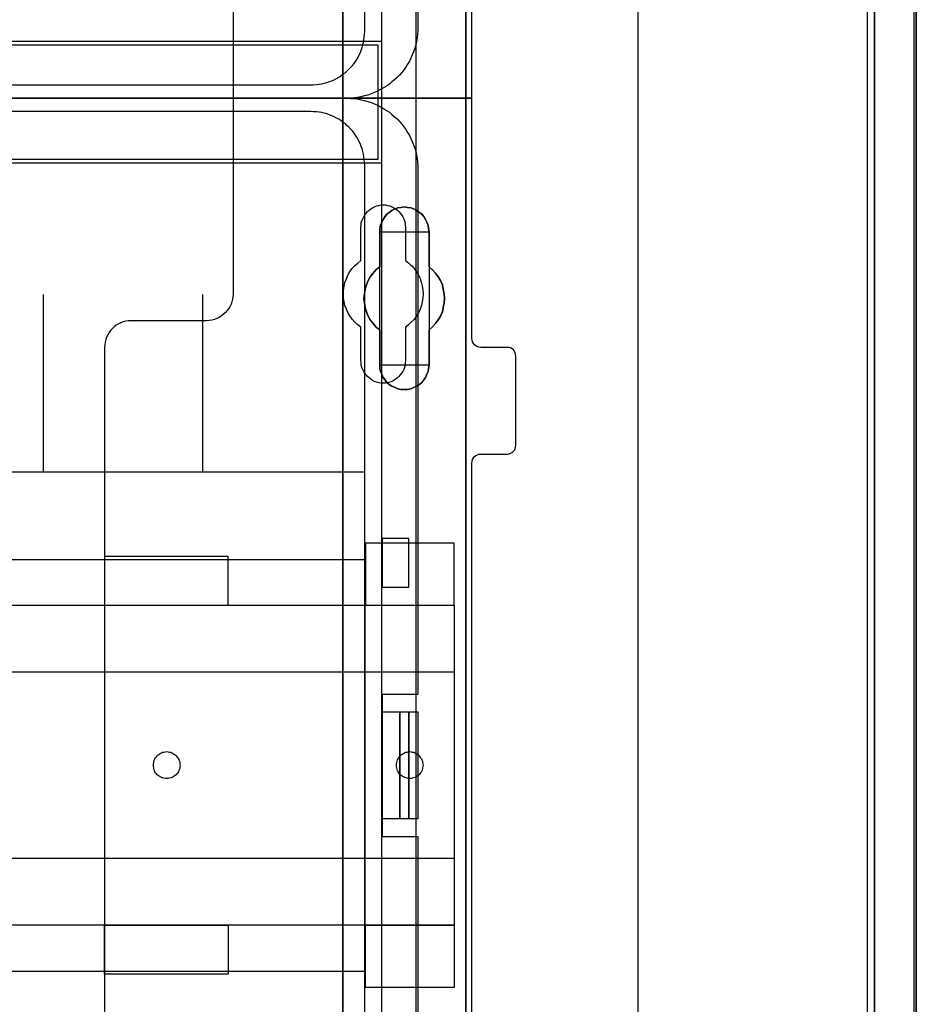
# Model space of a CAD drawing. Extents: x -558982 to 5119495, y -5290134 to 121759.
# Tile 155 of 256: x -471730 to -470722, y -22863 to -21756. Entities that reach past the tile are written whole.
import ezdxf

# ---------------------------------------------------------------- set-up
doc = ezdxf.new("R2010")
doc.units = 0
doc.header["$MEASUREMENT"] = 0
doc.layers.get('0').update_dxf_attribs({"color": 252})
for name, color, linetype in [('30', 7, 'Continuous'), ('5', 7, 'Continuous'), ('50', 7, 'Continuous')]:
    doc.layers.add(name, color=color, linetype=linetype)

# ---------------------------------------------------------------- blocks, each defined once
blk = doc.blocks.new('*U1072')
at = {"layer": '5', "color": 7}
for points in [[(896, -801.193125), (896, -20.806875), (895.948446, -19.779375), (895.896893, -18.751875), (895.793785, -17.724375), (895.587571, -16.74825), (895.381356, -15.72075), (895.072034, -14.744625), (894.762712, -13.7685), (894.401836, -12.84375), (893.989407, -11.919), (893.525424, -10.99425), (893.061441, -10.120875), (892.494351, -9.2475), (891.927261, -8.4255), (891.257063, -7.6035), (890.586865, -6.832875), (889.865114, -6.113625), (889.143363, -5.394375), (888.370058, -4.7265), (887.545199, -4.058625)], [(891.310316, -20.805704), (891.310316, -801.191648)], [(891.310316, -801.191648), (891.310316, -20.805704)], [(845.374185, -173.234937), (845.374185, -298.744188), (845.374185, -323.250088), (845.374185, -401.905292), (845.374185, -403.035543), (845.219512, -403.960294), (845.116396, -404.371294), (845.013281, -404.62817), (844.910165, -404.83367), (844.80705, -404.885045), (847.745842, -404.885045), (848.055188, -404.93642), (848.312977, -404.987795), (848.570766, -405.14192), (848.828554, -405.34742), (848.983228, -405.55292), (849.137901, -405.809796), (849.241017, -406.118046), (849.241017, -406.374921), (849.241017, -431.137696)], [(821.39983, -431.137696), (821.39983, -406.374921), (821.451388, -406.118046), (821.502946, -405.809796), (821.657619, -405.55292), (821.86385, -405.34742), (822.070081, -405.14192), (822.32787, -404.987795), (822.637216, -404.93642), (822.895005, -404.885045), (832.123843, -404.885045), (832.020727, -404.83367), (831.917612, -404.62817), (831.814496, -404.371294), (831.711381, -403.960294), (831.608265, -403.035543), (831.556707, -401.905292), (831.556707, -401.905292), (831.556707, -78.807593)], [(831.555951, -78.807619), (831.555951, -401.907002), (831.607518, -403.037259), (831.710651, -403.962015), (831.813784, -404.373017), (831.916918, -404.629894), (832.020051, -404.835395), (832.123184, -404.88677), (833.670183, -405.143647), (833.670183, -405.143647), (843.31314, -405.143647), (844.808572, -404.88677), (844.911706, -404.835395), (845.014839, -404.629894), (845.117972, -404.373017), (845.221105, -403.962015), (845.375805, -403.037259), (845.375805, -401.907002), (845.375805, -323.251388), (845.375805, -298.745361), (845.375805, -173.235456)]]:
    blk.add_lwpolyline(points, dxfattribs=at)
at = {"layer": '5', "color": 59}
for points in [[(891.307665, -20.806406), (891.307665, -801.190946), (891.307665, -20.806406)], [(895.997349, -20.806406), (895.997349, -780.795001), (895.997349, -20.806406)]]:
    blk.add_lwpolyline(points, close=True, dxfattribs=at)
at = {"layer": '5', "color": 7}
for points in [[(831.555951, -401.907625), (831.555951, -78.808532), (831.555951, -401.907625)], [(845.373154, -173.235771), (845.373154, -298.746832), (845.373154, -173.235771)], [(839.857989, -267.870029), (839.497071, -268.024179), (839.187713, -268.178328), (838.826796, -268.229711), (838.465878, -268.229711), (838.104961, -268.229711), (837.744043, -268.178328), (837.434685, -268.024179), (837.073768, -267.870029), (836.76441, -267.664497), (836.506612, -267.458964), (836.300373, -267.150666), (836.094134, -266.89375), (835.939455, -266.534068), (835.784776, -266.225769), (835.733217, -265.866087), (835.733217, -265.506405), (835.733217, -261.549904), (835.32074, -261.241605), (834.959822, -260.83054), (834.650464, -260.419475), (834.392666, -260.00841), (834.237987, -259.494579), (834.083308, -259.03213), (833.980189, -258.518299), (833.928629, -258.004468), (833.980189, -257.490636), (834.083308, -256.976805), (834.237987, -256.462974), (834.392666, -256.000526), (834.650464, -255.589461), (834.959822, -255.178395), (835.32074, -254.76733), (835.733217, -254.459032), (835.733217, -250.50253), (835.733217, -250.142848), (835.784776, -249.783167), (835.939455, -249.423485), (836.094134, -249.115186), (836.300373, -248.806887), (836.506612, -248.549971), (836.76441, -248.344439), (837.073768, -248.138906), (837.434685, -247.933374), (837.744043, -247.830607), (838.104961, -247.779224), (838.465878, -247.727841), (838.826796, -247.779224), (839.187713, -247.830607), (839.497071, -247.933374), (839.857989, -248.138906), (840.167347, -248.344439), (840.425145, -248.549971), (840.682943, -248.806887), (840.837622, -249.115186), (840.992301, -249.423485), (841.14698, -249.783167), (841.19854, -250.142848), (841.250099, -250.50253), (841.250099, -254.459032), (841.611017, -254.76733), (841.971934, -255.178395), (842.281292, -255.589461), (842.539091, -256.000526), (842.745329, -256.462974), (842.848448, -256.976805), (842.951568, -257.490636), (843.003127, -258.004468), (842.951568, -258.518299), (842.848448, -259.03213), (842.745329, -259.494579), (842.539091, -260.00841), (842.281292, -260.419475), (841.971934, -260.83054), (841.611017, -261.241605), (841.250099, -261.549904), (841.250099, -265.506405), (841.19854, -265.866087), (841.14698, -266.225769), (840.992301, -266.534068), (840.837622, -266.89375), (840.682943, -267.150666), (840.425145, -267.458964), (840.167347, -267.664497), (839.857989, -267.870029)], [(837.073768, -267.870029), (837.434685, -268.024179), (837.744043, -268.178328), (838.104961, -268.229711), (838.465878, -268.229711), (838.826796, -268.229711), (839.187713, -268.178328), (839.497071, -268.024179), (839.857989, -267.870029), (840.167347, -267.664497), (840.425145, -267.458964), (840.682943, -267.150666), (840.837622, -266.89375), (840.992301, -266.534068), (841.14698, -266.225769), (841.19854, -265.866087), (841.250099, -265.506405), (841.250099, -261.549904), (841.611017, -261.241605), (841.971934, -260.83054), (842.281292, -260.419475), (842.539091, -260.00841), (842.745329, -259.494579), (842.848448, -259.03213), (842.951568, -258.518299), (843.003127, -258.004468), (842.951568, -257.490636), (842.848448, -256.976805), (842.745329, -256.462974), (842.539091, -256.000526), (842.281292, -255.589461), (841.971934, -255.178395), (841.611017, -254.76733), (841.250099, -254.459032), (841.250099, -250.50253), (841.19854, -250.142848), (841.14698, -249.783167), (840.992301, -249.423485), (840.837622, -249.115186), (840.682943, -248.806887), (840.425145, -248.549971), (840.167347, -248.344439), (839.857989, -248.138906), (839.497071, -247.933374), (839.187713, -247.830607), (838.826796, -247.779224), (838.465878, -247.727841), (838.104961, -247.779224), (837.744043, -247.830607), (837.434685, -247.933374), (837.073768, -248.138906), (836.76441, -248.344439), (836.506612, -248.549971), (836.300373, -248.806887), (836.094134, -249.115186), (835.939455, -249.423485), (835.784776, -249.783167), (835.733217, -250.142848), (835.733217, -250.50253), (835.733217, -254.459032), (835.32074, -254.76733), (834.959822, -255.178395), (834.650464, -255.589461), (834.392666, -256.000526), (834.237987, -256.462974), (834.083308, -256.976805), (833.980189, -257.490636), (833.928629, -258.004468), (833.980189, -258.518299), (834.083308, -259.03213), (834.237987, -259.494579), (834.392666, -260.00841), (834.650464, -260.419475), (834.959822, -260.83054), (835.32074, -261.241605), (835.733217, -261.549904), (835.733217, -265.506405), (835.733217, -265.866087), (835.784776, -266.225769), (835.939455, -266.534068), (836.094134, -266.89375), (836.300373, -267.150666), (836.506612, -267.458964), (836.76441, -267.664497), (837.073768, -267.870029)], [(837.073768, -267.870029), (837.434685, -268.024179), (837.744043, -268.178328), (838.104961, -268.229711), (838.465878, -268.229711), (838.826796, -268.229711), (839.187713, -268.178328), (839.497071, -268.024179), (839.857989, -267.870029), (840.167347, -267.664497), (840.425145, -267.458964), (840.682943, -267.150666), (840.837622, -266.89375), (840.992301, -266.534068), (841.14698, -266.225769), (841.19854, -265.866087), (841.250099, -265.506405), (841.250099, -261.549904), (841.611017, -261.241605), (841.971934, -260.83054), (842.281292, -260.419475), (842.539091, -260.00841), (842.745329, -259.494579), (842.848448, -259.03213), (842.951568, -258.518299), (843.003127, -258.004468), (842.951568, -257.490636), (842.848448, -256.976805), (842.745329, -256.462974), (842.539091, -256.000526), (842.281292, -255.589461), (841.971934, -255.178395), (841.611017, -254.76733), (841.250099, -254.459032), (841.250099, -250.50253), (841.19854, -250.142848), (841.14698, -249.783167), (840.992301, -249.423485), (840.837622, -249.115186), (840.682943, -248.806887), (840.425145, -248.549971), (840.167347, -248.344439), (839.857989, -248.138906), (839.497071, -247.933374), (839.187713, -247.830607), (838.826796, -247.779224), (838.465878, -247.727841), (838.104961, -247.779224), (837.744043, -247.830607), (837.434685, -247.933374), (837.073768, -248.138906), (836.76441, -248.344439), (836.506612, -248.549971), (836.300373, -248.806887), (836.094134, -249.115186), (835.939455, -249.423485), (835.784776, -249.783167), (835.733217, -250.142848), (835.733217, -250.50253), (835.733217, -254.459032), (835.32074, -254.76733), (834.959822, -255.178395), (834.650464, -255.589461), (834.392666, -256.000526), (834.237987, -256.462974), (834.083308, -256.976805), (833.980189, -257.490636), (833.928629, -258.004468), (833.980189, -258.518299), (834.083308, -259.03213), (834.237987, -259.494579), (834.392666, -260.00841), (834.650464, -260.419475), (834.959822, -260.83054), (835.32074, -261.241605), (835.733217, -261.549904), (835.733217, -265.506405), (835.733217, -265.866087), (835.784776, -266.225769), (835.939455, -266.534068), (836.094134, -266.89375), (836.300373, -267.150666), (836.506612, -267.458964), (836.76441, -267.664497), (837.073768, -267.870029)], [(841.250792, -250.505736), (841.199233, -250.145639), (841.147674, -249.785541), (840.992997, -249.425444), (840.838321, -249.116789), (840.683644, -248.808134), (840.425849, -248.550921), (840.168054, -248.345151), (839.858701, -248.139381), (839.497788, -247.933611), (839.188434, -247.830726), (838.827522, -247.779284), (838.466609, -247.727841), (838.105697, -247.779284), (837.744784, -247.830726), (837.43543, -247.933611), (837.074518, -248.139381), (836.765164, -248.345151), (836.507369, -248.550921), (836.301133, -248.808134), (836.094898, -249.116789), (835.940221, -249.425444), (835.785544, -249.785541), (835.733985, -250.145639), (835.733985, -250.505736), (841.250792, -250.505736)], [(835.733985, -254.462051), (835.733985, -250.503088), (835.733985, -254.462051)], [(841.248141, -250.503088), (841.248141, -254.462051), (841.248141, -250.503088)], [(835.733985, -254.459403), (835.321332, -254.767738), (834.960261, -255.178852), (834.650771, -255.589966), (834.392864, -256.001079), (834.238119, -256.463582), (834.083374, -256.977474), (833.980211, -257.491366), (833.928629, -258.005258), (833.980211, -258.51915), (834.083374, -259.033041), (834.238119, -259.495544), (834.392864, -260.009436), (834.650771, -260.42055), (834.960261, -260.831663), (835.321332, -261.242777), (835.733985, -261.551112), (835.733985, -254.459403)], [(841.248141, -261.551112), (841.609462, -261.242777), (841.970783, -260.831663), (842.280486, -260.42055), (842.538572, -260.009436), (842.745041, -259.495544), (842.848276, -259.033041), (842.95151, -258.51915), (843.003127, -258.005258), (842.95151, -257.491366), (842.848276, -256.977474), (842.745041, -256.463582), (842.538572, -256.001079), (842.280486, -255.589966), (841.970783, -255.178852), (841.609462, -254.767738), (841.248141, -254.459403), (841.248141, -261.551112)], [(835.733985, -265.507427), (835.733985, -261.548464), (835.733985, -265.507427)], [(841.248141, -261.548464), (841.248141, -265.507427), (841.248141, -261.548464)], [(835.733985, -265.504779), (835.733985, -265.864676), (835.785544, -266.224573), (835.940221, -266.533055), (836.094898, -266.892952), (836.301133, -267.150021), (836.507369, -267.458504), (836.765164, -267.664159), (837.074518, -267.869815), (837.43543, -268.024056), (837.744784, -268.178298), (838.105697, -268.229711), (838.466609, -268.229711), (838.827522, -268.229711), (839.188434, -268.178298), (839.497788, -268.024056), (839.858701, -267.869815), (840.168054, -267.664159), (840.425849, -267.458504), (840.683644, -267.150021), (840.838321, -266.892952), (840.992997, -266.533055), (841.147674, -266.224573), (841.199233, -265.864676), (841.250792, -265.504779), (835.733985, -265.504779)], [(845.373154, -298.744184), (845.373154, -323.252684), (845.373154, -298.744184)], [(845.373154, -323.250036), (845.373154, -401.907625), (845.373154, -323.250036)]]:
    blk.add_lwpolyline(points, close=True, dxfattribs=at)
at = {"layer": '50', "color": 7}
for points in [[(895.766709, -801.133213), (895.766709, -20.558787), (895.715375, -19.53212), (895.66404, -18.556787), (895.510037, -17.530121), (895.356035, -16.554788), (895.150698, -15.579455), (894.842692, -14.655455), (894.534687, -13.731456), (894.175347, -12.807456), (893.764673, -11.934789), (893.302664, -11.113456), (892.840656, -10.24079), (892.327313, -9.47079), (891.762636, -8.70079), (891.146625, -7.930791), (890.530614, -7.212124), (889.863269, -6.544791), (889.144589, -5.877458), (888.425909, -5.261458), (887.655895, -4.645458), (886.885882, -4.132125)], [(890.538865, -801.136518), (890.538865, -20.552831)], [(864.765487, -397.907699), (864.765487, -84.554755)], [(503.983265, -85.921426), (839.76091, -85.921426), (839.76091, -735.000783), (503.983265, -735.000783), (503.983265, -85.921426)], [(507.824617, -92.486155), (835.919558, -92.486155), (835.919558, -379.414356), (507.824617, -379.414356), (507.824617, -92.486155)], [(507.824617, -229.100851), (835.919558, -229.100851), (835.919558, -242.79966), (507.824617, -242.79966), (507.824617, -229.100851)]]:
    blk.add_lwpolyline(points, dxfattribs=at)
blk.add_lwpolyline([(508.238179, -229.513961), (835.505996, -229.513961), (835.505996, -242.386551), (508.238179, -242.386551), (508.238179, -229.513961)], close=True, dxfattribs=at)
blk = doc.blocks.new('*U1074')
at = {"layer": '50', "color": 7}
for points in [[(840.002154, -168.476979), (840.002154, -227.493776), (839.981154, -227.914123), (839.960154, -228.313453), (839.918153, -228.712784), (839.834152, -229.112114), (839.750152, -229.511444), (839.645151, -229.889757), (839.51915, -230.26807), (839.372148, -230.625365), (839.204147, -230.98266), (839.036145, -231.318938), (838.847144, -231.655216), (838.637142, -231.991494), (838.40614, -232.306755), (838.175138, -232.600998), (837.923136, -232.895242), (837.650133, -233.168468), (837.377131, -233.420676), (837.083128, -233.672885), (836.789125, -233.925093), (836.474123, -234.135267), (836.13812, -234.345441), (835.802117, -234.534597), (835.466114, -234.723754), (835.109111, -234.870875), (834.752107, -235.017997), (834.374104, -235.144101), (833.996101, -235.249188), (833.597097, -235.333258), (833.219094, -235.417327), (832.82009, -235.459362), (832.421087, -235.501397), (832.001083, -235.501397), (512.000243, -235.501397)], [(515.970229, -234.010496), (827.968097, -234.010496), (828.283097, -233.989478), (828.598098, -233.96846), (828.892099, -233.926425), (829.1861, -233.884389), (829.480101, -233.821336), (829.774102, -233.737265), (830.047102, -233.632176), (830.320103, -233.527087), (830.593104, -233.421999), (830.845105, -233.274874), (831.097105, -233.148768), (831.349106, -232.980626), (831.580107, -232.812484), (831.811107, -232.644342), (832.021108, -232.455182), (832.231108, -232.245004), (832.441109, -232.055844), (832.630109, -231.824649), (832.81911, -231.593454), (832.98711, -231.362258), (833.134111, -231.131063), (833.281111, -230.87885), (833.407112, -230.605619), (833.533112, -230.353406), (833.638112, -230.080175), (833.743113, -229.806944), (833.827113, -229.512696), (833.890113, -229.218447), (833.932113, -228.924198), (833.974113, -228.62995), (833.995113, -228.314683), (834.016113, -227.999417), (834.016113, -93.002352)]]:
    blk.add_lwpolyline(points, dxfattribs=at)
blk = doc.blocks.new('*U1075')
at = {"layer": '30', "color": 7}
blk.add_lwpolyline([(819.226609, -213.484137), (819.226609, -235.501397), (846.056088, -235.501397), (846.056088, -208.508866)], dxfattribs=at)
blk.add_lwpolyline([(819.226609, -213.484137), (819.226609, -235.501397), (846.056088, -235.501397), (846.056088, -208.508866)], dxfattribs=at)
blk = doc.blocks.new('*U1085')
at = {"layer": '50', "color": 7}
for points in [[(512.000243, -235.498748), (832.001083, -235.498748), (832.421087, -235.519766), (832.82009, -235.540783), (833.219094, -235.582818), (833.597097, -235.666887), (833.996101, -235.750957), (834.374104, -235.856044), (834.752107, -235.982148), (835.109111, -236.12927), (835.466114, -236.276391), (835.802117, -236.465548), (836.13812, -236.654704), (836.474123, -236.864878), (836.789125, -237.075052), (837.083128, -237.32726), (837.377131, -237.579469), (837.650133, -237.831677), (837.923136, -238.104903), (838.175138, -238.399147), (838.40614, -238.714407), (838.637142, -239.00865), (838.847144, -239.344929), (839.036145, -239.681207), (839.204147, -240.017485), (839.372148, -240.37478), (839.51915, -240.753093), (839.645151, -241.110388), (839.750152, -241.488701), (839.834152, -241.888031), (839.918153, -242.287361), (839.960154, -242.686692), (839.981154, -243.086022), (840.002154, -243.506369), (840.002154, -302.523166), (835.970118, -302.523166), (835.970118, -318.475355), (840.002154, -318.475355), (840.002154, -377.492152)], [(834.016113, -377.997901), (834.016113, -243.003268), (833.995113, -242.688007), (833.974113, -242.372747), (833.932113, -242.078503), (833.890113, -241.78426), (833.827113, -241.490017), (833.743113, -241.195773), (833.638112, -240.922547), (833.533112, -240.649321), (833.407112, -240.397113), (833.281111, -240.123887), (833.134111, -239.871678), (832.98711, -239.640487), (832.81911, -239.409296), (832.630109, -239.178105), (832.441109, -238.946914), (832.231108, -238.757757), (832.021108, -238.547583), (831.811107, -238.358427), (831.580107, -238.190288), (831.349106, -238.022149), (831.097105, -237.85401), (830.845105, -237.727906), (830.593104, -237.580784), (830.320103, -237.475697), (830.047102, -237.37061), (829.774102, -237.265523), (829.480101, -237.181454), (829.1861, -237.118401), (828.892099, -237.076367), (828.598098, -237.034332), (828.283097, -237.013315), (827.968097, -236.992297), (515.970229, -236.992297)], [(509.985212, -277.514077), (834.016113, -277.514077), (834.016113, -277.514077), (834.016113, -243.003308), (833.995113, -242.688045), (833.974113, -242.372782), (833.932113, -242.078537), (833.890113, -241.784292), (833.827113, -241.490047), (833.743113, -241.195801), (833.638112, -240.922574), (833.533112, -240.649346), (833.407112, -240.397136), (833.281111, -240.123908), (833.134111, -239.871698), (832.98711, -239.640505), (832.81911, -239.409312), (832.630109, -239.178119), (832.441109, -238.946927), (832.231108, -238.757769), (832.021108, -238.547594), (831.811107, -238.358436), (831.580107, -238.190296), (831.349106, -238.022156), (831.097105, -237.854016), (830.845105, -237.72791), (830.593104, -237.580788), (830.320103, -237.4757), (830.047102, -237.370613), (829.774102, -237.265525), (829.480101, -237.181455), (829.1861, -237.118402), (828.892099, -237.076367), (828.598098, -237.034332), (828.283097, -237.013315), (827.968097, -236.992297), (515.970229, -236.992297)], [(834.016113, -277.514077), (834.016113, -243.003308), (833.995113, -242.688045), (833.974113, -242.372782), (833.932113, -242.078537), (833.890113, -241.784292), (833.827113, -241.490047), (833.743113, -241.195801), (833.638112, -240.922574), (833.533112, -240.649346), (833.407112, -240.397136), (833.281111, -240.123908), (833.134111, -239.871698), (832.98711, -239.640505), (832.81911, -239.409312), (832.630109, -239.178119), (832.441109, -238.946927), (832.231108, -238.757769), (832.021108, -238.547594), (831.811107, -238.358436), (831.580107, -238.190296), (831.349106, -238.022156), (831.097105, -237.854016), (830.845105, -237.72791), (830.593104, -237.580788), (830.320103, -237.4757), (830.047102, -237.370613), (829.774102, -237.265525), (829.480101, -237.181455), (829.1861, -237.118402), (828.892099, -237.076367), (828.598098, -237.034332), (828.283097, -237.013315), (827.968097, -236.992297), (515.970229, -236.992297)], [(509.985212, -277.514077), (834.016113, -277.514077)], [(797.935505, -277.556447), (797.935505, -257.54713)], [(815.84856, -277.556447), (815.84856, -257.54713)], [(838.970901, -284.995061), (835.967276, -284.995061), (835.967276, -290.481999), (838.970901, -290.481999), (838.970901, -284.995061)], [(509.985212, -287.349254), (834.016113, -287.349254), (834.016113, -333.651915), (509.985212, -333.651915), (509.985212, -287.349254)], [(835.967276, -304.477399), (837.984715, -304.477399), (837.984715, -316.52377), (835.967276, -316.52377), (835.967276, -304.477399)], [(837.982064, -304.477399), (838.970901, -304.477399), (838.970901, -316.52377), (837.982064, -316.52377), (837.982064, -304.477399)], [(838.970901, -304.477399), (840.002154, -304.477399), (840.002154, -316.52377), (838.970901, -316.52377), (838.970901, -304.477399)]]:
    blk.add_lwpolyline(points, dxfattribs=at)
blk = doc.blocks.new('*U1086')
at = {"layer": '30', "color": 7}
for points in [[(846.056088, -344.481933), (846.056088, -276.516588), (846.078465, -276.313975), (846.145594, -276.111363), (846.2351, -275.931262), (846.36936, -275.773675), (846.503619, -275.661112), (846.682631, -275.571062), (846.861644, -275.526037), (847.063033, -275.503524), (850.06149, -275.503524), (850.06149, -275.503524), (850.240502, -275.481012), (850.419515, -275.413474), (850.598527, -275.323424), (850.732786, -275.188349), (850.844669, -275.053273), (850.934175, -274.873173), (850.978928, -274.693073), (851.001305, -274.49046), (851.001305, -264.539919), (850.978928, -264.314794), (850.934175, -264.112181), (850.844669, -263.932081), (850.732786, -263.797006), (850.598527, -263.66193), (850.419515, -263.57188), (850.240502, -263.526855), (850.06149, -263.504343), (847.063033, -263.504343), (846.861644, -263.48183), (846.682631, -263.436805), (846.503619, -263.324242), (846.36936, -263.21168), (846.2351, -263.054092), (846.145594, -262.873992), (846.078465, -262.693891), (846.056088, -262.491279), (846.056088, -235.498748), (819.226609, -235.498748), (819.226609, -257.516008), (819.204233, -257.808671), (819.15948, -258.101334), (819.09235, -258.393997), (819.002844, -258.664148), (818.868584, -258.934298), (818.711949, -259.181936), (818.532936, -259.407061), (818.353924, -259.632187), (818.130158, -259.812287), (817.906393, -259.992387), (817.660251, -260.149975), (817.391732, -260.262538), (817.123214, -260.3751), (816.854695, -260.442638), (816.541424, -260.487663), (816.250529, -260.510175), (807.769818, -260.510175), (807.478922, -260.532688), (807.165651, -260.577713), (806.874756, -260.645251), (806.606237, -260.757813), (806.337719, -260.870376), (806.091577, -261.027964), (805.867811, -261.208064), (805.666422, -261.388164), (805.465033, -261.61329), (805.286021, -261.838415), (805.151762, -262.086053), (805.017502, -262.356203), (804.927996, -262.626354), (804.860867, -262.919017), (804.816113, -263.21168), (804.793737, -263.504343), (804.793737, -357.494179)], [(850.06149, -275.503524), (850.240502, -275.481012), (850.419515, -275.413474), (850.598527, -275.323424), (850.732786, -275.188349), (850.844669, -275.053273), (850.934175, -274.873173), (850.978928, -274.693073), (851.001305, -274.49046), (851.001305, -264.539919), (850.978928, -264.314794), (850.934175, -264.112181), (850.844669, -263.932081), (850.732786, -263.797006), (850.598527, -263.66193), (850.419515, -263.57188), (850.240502, -263.526855), (850.06149, -263.504343), (847.063033, -263.504343), (846.861644, -263.48183), (846.682631, -263.436805), (846.503619, -263.324242), (846.36936, -263.21168), (846.2351, -263.054092), (846.145594, -262.873992), (846.078465, -262.693891), (846.056088, -262.491279), (846.056088, -235.498748), (819.226609, -235.498748), (819.226609, -257.516008), (819.204233, -257.808671), (819.15948, -258.101334), (819.09235, -258.393997), (819.002844, -258.664148), (818.868584, -258.934298), (818.711949, -259.181936), (818.532936, -259.407061), (818.353924, -259.632187), (818.130158, -259.812287), (817.906393, -259.992387), (817.660251, -260.149975), (817.391732, -260.262538), (817.123214, -260.3751), (816.854695, -260.442638), (816.541424, -260.487663), (816.250529, -260.510175), (807.769818, -260.510175), (807.478922, -260.532688), (807.165651, -260.577713), (806.874756, -260.645251), (806.606237, -260.757813), (806.337719, -260.870376), (806.091577, -261.027964), (805.867811, -261.208064), (805.666422, -261.388164), (805.465033, -261.61329), (805.286021, -261.838415), (805.151762, -262.086053), (805.017502, -262.356203), (804.927996, -262.626354), (804.860867, -262.919017), (804.816113, -263.21168), (804.793737, -263.504343), (804.793737, -357.494179)], [(846.056088, -344.481933), (846.056088, -276.516588), (846.078465, -276.313975), (846.145594, -276.111363), (846.2351, -275.931262), (846.36936, -275.773675), (846.503619, -275.661112), (846.682631, -275.571062), (846.861644, -275.526037), (847.063033, -275.503524), (850.06149, -275.503524)], [(833.591788, -265.014208), (833.591788, -261.254184), (833.233686, -260.984003), (832.897966, -260.668792), (832.607008, -260.331065), (832.360813, -259.970823), (832.136999, -259.588066), (831.957948, -259.20531), (831.801278, -258.800038), (831.711753, -258.372251), (831.644609, -257.966979), (831.622227, -257.516676), (831.644609, -257.088889), (831.711753, -256.661102), (831.801278, -256.233315), (831.957948, -255.805528), (832.136999, -255.400256), (832.360813, -254.994984), (832.629389, -254.634743), (832.920347, -254.319531), (833.256068, -254.026835), (833.591788, -253.756653), (833.591788, -250.019145), (833.61417, -249.771479), (833.636551, -249.523813), (833.703695, -249.276147), (833.793221, -249.050996), (833.905128, -248.825845), (834.017035, -248.623209), (834.173704, -248.420573), (834.330374, -248.240452), (834.509425, -248.082846), (834.710857, -247.92524), (834.91229, -247.812665), (835.136103, -247.700089), (835.359917, -247.610029), (835.606112, -247.542484), (835.852307, -247.497453), (836.098503, -247.497453), (836.344698, -247.497453), (836.590893, -247.542484), (836.837088, -247.610029), (837.060902, -247.700089), (837.284716, -247.812665), (837.486148, -247.92524), (837.68758, -248.082846), (837.866631, -248.240452), (838.023301, -248.420573), (838.157589, -248.623209), (838.291877, -248.825845), (838.403784, -249.050996), (838.49331, -249.276147), (838.560454, -249.523813), (838.582835, -249.771479), (838.605217, -250.019145), (838.605217, -253.756653), (838.784268, -253.891744), (838.963319, -254.026835), (839.14237, -254.18444), (839.299039, -254.342046), (839.589997, -254.657258), (839.836192, -255.017499), (840.060006, -255.400256), (840.239057, -255.783013), (840.373345, -256.188285), (840.485252, -256.616072), (840.552396, -257.043859), (840.574778, -257.471646), (840.552396, -257.921948), (840.485252, -258.349735), (840.395727, -258.777523), (840.239057, -259.20531), (840.060006, -259.633097), (839.813811, -260.038369), (839.567616, -260.376095), (839.254277, -260.691307), (838.940937, -260.984003), (838.605217, -261.254184), (838.605217, -265.014208), (838.582835, -265.261874), (838.560454, -265.50954), (838.49331, -265.757206), (838.403784, -265.982357), (838.291877, -266.207508), (838.157589, -266.410144), (838.023301, -266.61278), (837.866631, -266.792901), (837.68758, -266.950507), (837.486148, -267.085597), (837.284716, -267.220688), (837.060902, -267.333264), (836.837088, -267.423324), (836.590893, -267.490869), (836.344698, -267.513385), (836.098503, -267.5359), (835.852307, -267.513385), (835.606112, -267.490869), (835.359917, -267.423324), (835.136103, -267.333264), (834.91229, -267.220688), (834.710857, -267.085597), (834.509425, -266.950507), (834.330374, -266.792901), (834.173704, -266.61278), (834.017035, -266.410144), (833.905128, -266.207508), (833.793221, -265.982357), (833.703695, -265.757206), (833.636551, -265.50954), (833.61417, -265.261874), (833.591788, -265.014208)], [(844.087401, -285.52204), (834.127457, -285.52204), (834.127457, -292.481342), (844.087401, -292.481342), (844.087401, -285.52204)], [(818.690471, -287.02883), (804.793737, -287.02883), (804.793737, -292.481342), (818.690471, -292.481342), (818.690471, -287.02883)], [(499.9802, -292.478694), (844.087401, -292.478694), (844.087401, -328.453624), (499.9802, -328.453624), (499.9802, -292.478694)], [(499.9802, -299.972919), (844.087401, -299.972919), (844.087401, -320.959398), (499.9802, -320.959398), (499.9802, -299.972919)], [(811.775969, -311.976921), (811.61914, -311.954372), (811.46231, -311.931823), (811.30548, -311.909275), (811.171055, -311.864177), (811.036629, -311.796531), (810.924608, -311.728885), (810.812587, -311.63869), (810.700565, -311.548496), (810.610948, -311.435752), (810.521331, -311.323009), (810.454119, -311.210265), (810.386906, -311.074973), (810.342097, -310.939681), (810.319693, -310.78184), (810.297289, -310.624), (810.297289, -310.466159), (810.297289, -310.308318), (810.319693, -310.173026), (810.342097, -310.015185), (810.386906, -309.879893), (810.454119, -309.744601), (810.521331, -309.631858), (810.610948, -309.519114), (810.700565, -309.406371), (810.812587, -309.316176), (810.924608, -309.225981), (811.036629, -309.158335), (811.171055, -309.090689), (811.30548, -309.023043), (811.46231, -309.000495), (811.61914, -308.977946), (811.775969, -308.955397), (811.932799, -308.977946), (812.067225, -309.000495), (812.224054, -309.023043), (812.35848, -309.090689), (812.492905, -309.158335), (812.604927, -309.225981), (812.716948, -309.316176), (812.828969, -309.406371), (812.918586, -309.519114), (813.008203, -309.631858), (813.09782, -309.744601), (813.142629, -309.879893), (813.209841, -310.015185), (813.232246, -310.173026), (813.25465, -310.308318), (813.277054, -310.466159), (813.25465, -310.624), (813.232246, -310.78184), (813.209841, -310.939681), (813.142629, -311.074973), (813.09782, -311.210265), (813.008203, -311.323009), (812.918586, -311.435752), (812.828969, -311.548496), (812.716948, -311.63869), (812.604927, -311.728885), (812.492905, -311.796531), (812.35848, -311.864177), (812.224054, -311.909275), (812.067225, -311.931823), (811.932799, -311.954372), (811.775969, -311.976921)], [(839.073693, -311.976921), (838.916863, -311.954372), (838.782438, -311.931823), (838.648012, -311.909275), (838.491183, -311.864177), (838.379161, -311.796531), (838.244736, -311.728885), (838.132715, -311.63869), (838.020693, -311.548496), (837.931076, -311.435752), (837.841459, -311.323009), (837.774247, -311.210265), (837.707034, -311.074973), (837.662225, -310.939681), (837.617417, -310.78184), (837.595013, -310.624), (837.595013, -310.466159), (837.595013, -310.308318), (837.617417, -310.173026), (837.662225, -310.015185), (837.707034, -309.879893), (837.774247, -309.744601), (837.841459, -309.631858), (837.931076, -309.519114), (838.020693, -309.406371), (838.132715, -309.316176), (838.244736, -309.225981), (838.379161, -309.158335), (838.491183, -309.090689), (838.648012, -309.023043), (838.782438, -309.000495), (838.916863, -308.977946), (839.073693, -308.955397), (839.230523, -308.977946), (839.364948, -309.000495), (839.521778, -309.023043), (839.656204, -309.090689), (839.790629, -309.158335), (839.90265, -309.225981), (840.014672, -309.316176), (840.126693, -309.406371), (840.21631, -309.519114), (840.305927, -309.631858), (840.395544, -309.744601), (840.440352, -309.879893), (840.507565, -310.015185), (840.529969, -310.173026), (840.552374, -310.308318), (840.574778, -310.466159), (840.552374, -310.624), (840.529969, -310.78184), (840.507565, -310.939681), (840.440352, -311.074973), (840.395544, -311.210265), (840.305927, -311.323009), (840.21631, -311.435752), (840.126693, -311.548496), (840.014672, -311.63869), (839.90265, -311.728885), (839.790629, -311.796531), (839.656204, -311.864177), (839.521778, -311.909275), (839.364948, -311.931823), (839.230523, -311.954372), (839.073693, -311.976921)], [(818.690471, -333.969691), (804.793737, -333.969691), (804.793737, -328.450976), (818.690471, -328.450976), (818.690471, -333.969691)], [(844.087401, -335.479129), (834.127457, -335.479129), (834.127457, -328.450976), (844.087401, -328.450976), (844.087401, -335.479129)]]:
    blk.add_lwpolyline(points, dxfattribs=at)
blk.add_lwpolyline([(499.9802, -292.478694), (844.087401, -292.478694), (844.087401, -328.453624), (499.9802, -328.453624), (499.9802, -292.478694)], close=True, dxfattribs=at)

msp = doc.modelspace()

# ---------------------------------------------------------------- block references
at = {"xscale": 10, "yscale": 10, "zscale": 10}
for name in ['*U1072', '*U1075', '*U1074', '*U1086', '*U1085']:
    msp.add_blockref(name, (-479682.3, -19489.1), dxfattribs=at)

doc.saveas('drawing.dxf')
